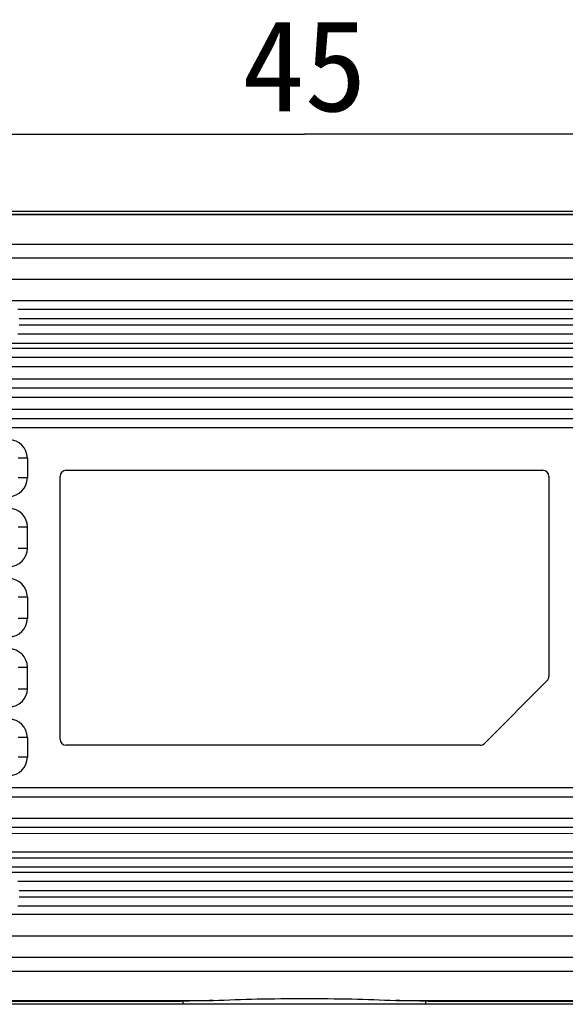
# Model space of a CAD drawing. Header units: millimetres. Extents: x 44 to 346, y 18 to 283.
# Tile 4 of 21: x 155 to 173, y 108 to 141. Entities that reach past the tile are written whole.
import ezdxf
from ezdxf.enums import TextEntityAlignment as Align

# ---------------------------------------------------------------- set-up
doc = ezdxf.new("R2010")
doc.units = ezdxf.units.MM
doc.header["$LTSCALE"] = 23.1
doc.layers.get('0').update_dxf_attribs({"linetype": 'CONTINUOUS'})
doc.layers.add('00_COMPONENTS', color=7, linetype='CONTINUOUS')
doc.layers.add('51__DRAFT_DIMS', color=7, linetype='CONTINUOUS')
doc.styles.get("Standard").update_dxf_attribs({"font": 'simfang.ttf'})
doc.dimstyles.new('DIMSTYLE_3', dxfattribs={"dimtxt": 3, "dimasz": 3, "dimexe": 2.5, "dimexo": 0.5, "dimgap": 0.75, "dimtad": 1, "dimdsep": 46, "dimtxsty": 'STANDARD', "dimblk": '_FILLED', "dimblk1": '_FILLED', "dimblk2": '_FILLED', "dimcen": 0.09, "dimclrt": 3, "dimazin": 2, "dimtp": 0.3, "dimtm": 0.3, "dimtfac": 1, "dimtofl": 0, "dimtmove": 0, "dimatfit": 3, "dimldrblk": '_FILLED', "dimfxl": 1, "dimtolj": 1, "dimarcsym": 0})

# ---------------------------------------------------------------- blocks, each defined once
blk = doc.blocks.new('_FILLED')
at = {"color": 0, "linetype": 'ByBlock'}
blk.add_solid([(0, 0), (-1, 0.167), (-1, -0.167)], dxfattribs=at)
blk = doc.blocks.new('*D7')
at = {"layer": '51__DRAFT_DIMS', "color": 4}
for p, q in [((141.936, 121.88), (141.936, 139.383)), ((186.936, 121.88), (186.936, 139.383)), ((141.936, 136.883), (164.436, 136.883)), ((186.936, 136.883), (164.436, 136.883))]:
    blk.add_line(p, q, dxfattribs=at)
at = {"layer": '51__DRAFT_DIMS', "color": 4, "xscale": 3, "yscale": 3, "zscale": 3, "rotation": 180}
blk.add_blockref('_FILLED', (141.936, 136.883), dxfattribs=at)
at = {"layer": '51__DRAFT_DIMS', "color": 4, "xscale": 3, "yscale": 3, "zscale": 3}
blk.add_blockref('_FILLED', (186.936, 136.883), dxfattribs=at)
at = {"layer": '51__DRAFT_DIMS', "color": 3}
blk.add_text('45', height=3, dxfattribs=at).set_placement((164.436, 137.633), align=Align.CENTER)

msp = doc.modelspace()

# ---------------------------------------------------------------- linework, layer by layer
at = {"layer": '00_COMPONENTS'}
for p, q in [((128.384, 134.364), (200.489, 134.364)), ((130.928, 134.263), (197.944, 134.263)), ((197.942, 134.241), (130.93, 134.241)), ((137.857, 133.281), (191.017, 133.281)), ((190.189, 132.125), (138.691, 132.125)), ((190.188, 131.425), (138.692, 131.425)), ((173.826, 131.143), (155.051, 131.143)), ((173.783, 130.843), (155.094, 130.843)), ((155.094, 130.646), (173.783, 130.645)), ((155.051, 130.346), (173.826, 130.345)), ((133.777, 130.045), (195.105, 130.044)), ((195.482, 129.87), (133.396, 129.87)), ((176.826, 129.569), (152.051, 129.569)), ((176.783, 129.269), (152.094, 129.269)), ((152.094, 128.875), (176.783, 128.875)), ((152.051, 128.575), (176.826, 128.575)), ((130.552, 128.274), (198.328, 128.274)), ((198.542, 127.871), (130.338, 127.871)), ((179.826, 127.57), (149.051, 127.57)), ((179.783, 127.27), (149.094, 127.27)), ((155.365, 126.274), (155.065, 126.274)), ((155.365, 126.274), (155.365, 125.63)), ((156.636, 125.881), (172.236, 125.881)), ((172.236, 125.881), (172.236, 125.88)), ((155.365, 125.63), (155.065, 125.63)), ((156.434, 117.08), (156.434, 125.68)), ((156.436, 125.68), (156.434, 125.68)), ((172.438, 125.68), (172.436, 125.68)), ((172.438, 125.68), (172.438, 119.135)), ((155.065, 124.03), (155.365, 124.03)), ((155.365, 123.326), (155.365, 124.03)), ((155.065, 123.326), (155.365, 123.326)), ((155.365, 121.73), (155.065, 121.73)), ((155.365, 121.73), (155.365, 121.03)), ((155.365, 121.03), (155.065, 121.03)), ((155.065, 119.433), (155.365, 119.433)), ((155.365, 118.73), (155.365, 119.433)), ((172.379, 118.992), (170.324, 116.937)), ((172.379, 118.992), (172.378, 118.993)), ((172.438, 119.135), (172.436, 119.135)), ((155.065, 118.73), (155.365, 118.73)), ((155.365, 117.13), (155.065, 117.13)), ((155.365, 117.13), (155.365, 116.485)), ((156.434, 117.08), (156.436, 117.08)), ((156.636, 116.878), (156.636, 116.88)), ((170.181, 116.878), (156.636, 116.878)), ((170.181, 116.878), (170.181, 116.88)), ((170.324, 116.937), (170.323, 116.938)), ((155.365, 116.485), (155.065, 116.485)), ((149.094, 115.489), (179.783, 115.489)), ((149.051, 115.189), (179.826, 115.189)), ((198.326, 114.483), (130.552, 114.485)), ((176.812, 114.182), (152.065, 114.183)), ((176.783, 113.982), (152.094, 113.983)), ((152.065, 113.191), (176.812, 113.19)), ((152.094, 113.391), (176.783, 113.39)), ((195.48, 112.888), (133.398, 112.89)), ((195.104, 112.714), (133.774, 112.716)), ((173.826, 112.414), (155.051, 112.414)), ((173.783, 112.114), (155.094, 112.114)), ((155.094, 111.917), (173.783, 111.917)), ((155.051, 111.617), (173.826, 111.617)), ((190.188, 111.334), (138.691, 111.334)), ((138.69, 110.634), (190.19, 110.634)), ((137.857, 109.478), (191.015, 109.478)), ((200.489, 108.395), (128.384, 108.395)), ((130.928, 108.496), (160.394, 108.496)), ((130.93, 108.518), (161.451, 108.518)), ((160.459, 108.496), (160.459, 108.395)), ((167.421, 108.518), (197.942, 108.518)), ((168.413, 108.395), (168.413, 108.496)), ((168.479, 108.496), (197.944, 108.496))]:
    msp.add_line(p, q, dxfattribs=at)
for centre, radius, start, end in [((154.761, 126.274), 0.604, 0, 90), ((156.636, 125.68), 0.202, 90, 180), ((172.236, 125.68), 0.202, 0, 90), ((154.761, 125.63), 0.604, 270, 360), ((154.765, 124.03), 0.6, 0.0025, 89.9996), ((154.765, 123.326), 0.6, 270.0005, 359.9992), ((154.761, 121.73), 0.604, 0, 90), ((154.761, 121.03), 0.604, 270, 360), ((154.765, 119.433), 0.6, 0.0005, 89.9992), ((172.236, 119.135), 0.202, 315, 360), ((154.765, 118.73), 0.6, 270.0002, 359.9972), ((154.761, 117.13), 0.604, 0, 90), ((156.636, 117.08), 0.202, 180, 270), ((170.181, 117.08), 0.202, 270, 315), ((154.761, 116.485), 0.604, 270, 360), ((162.956, 11.892), 96.638, 90.89212, 91.51905), ((165.708, 1.987), 106.545, 88.51009, 89.07872)]:
    msp.add_arc(centre, radius, start, end, dxfattribs=at)
for points, knots in [([(191.327, 132.794), (191.052, 132.822), (190.498, 132.827), (189.67, 132.825), (188.84, 132.825), (188.011, 132.825), (187.182, 132.826), (186.077, 132.826), (184.695, 132.825), (183.036, 132.825), (181.378, 132.825), (179.72, 132.825), (177.508, 132.825), (174.745, 132.826), (171.428, 132.826), (168.111, 132.825), (164.795, 132.825), (161.478, 132.825), (157.056, 132.825), (151.528, 132.825), (144.894, 132.825), (140.472, 132.825), (138.261, 132.825)], [0, 0, 0, 0, 0.01562, 0.031244, 0.046867, 0.062492, 0.078118, 0.093744, 0.124995, 0.156245, 0.187495, 0.218745, 0.249994, 0.312494, 0.374994, 0.437495, 0.499997, 0.562498, 0.624998, 0.749999, 0.875, 1, 1, 1, 1]), ([(137.553, 109.964), (137.827, 109.935), (138.382, 109.933), (139.21, 109.934), (140.039, 109.934), (140.868, 109.934), (141.698, 109.934), (142.803, 109.934), (144.185, 109.934), (145.844, 109.934), (147.502, 109.934), (149.16, 109.934), (151.371, 109.934), (154.135, 109.934), (157.452, 109.934), (160.769, 109.934), (164.086, 109.934), (167.402, 109.934), (171.825, 109.934), (177.353, 109.934), (183.986, 109.934), (188.408, 109.934), (190.619, 109.934)], [0, 0, 0, 0, 0.015616, 0.031244, 0.046868, 0.062492, 0.078116, 0.093741, 0.124992, 0.156243, 0.187493, 0.218744, 0.249994, 0.312495, 0.374995, 0.437495, 0.499995, 0.562496, 0.624997, 0.749999, 0.875, 1, 1, 1, 1]), ([(161.451, 108.518), (161.928, 108.543), (162.923, 108.576), (164.436, 108.592), (165.949, 108.576), (166.944, 108.543), (167.421, 108.518)], [0, 0, 0, 0, 0.240022, 0.499998, 0.759984, 1, 1, 1, 1])]:
    msp.add_open_spline(points, degree=3, knots=knots, dxfattribs=at)

# ---------------------------------------------------------------- dimensions: what is measured, and where the dimension line sits
at = {"layer": '51__DRAFT_DIMS', "color": 4}
dim = msp.add_linear_dim(base=(186.936, 136.883), p1=(141.936, 121.38), p2=(186.936, 121.38), dimstyle='DIMSTYLE_3', dxfattribs=at)
dim.commit()
dim.dimension.update_dxf_attribs({"geometry": '*D7', "text_midpoint": (164.345, 136.883), "dimtype": 160})

doc.saveas('drawing.dxf')
